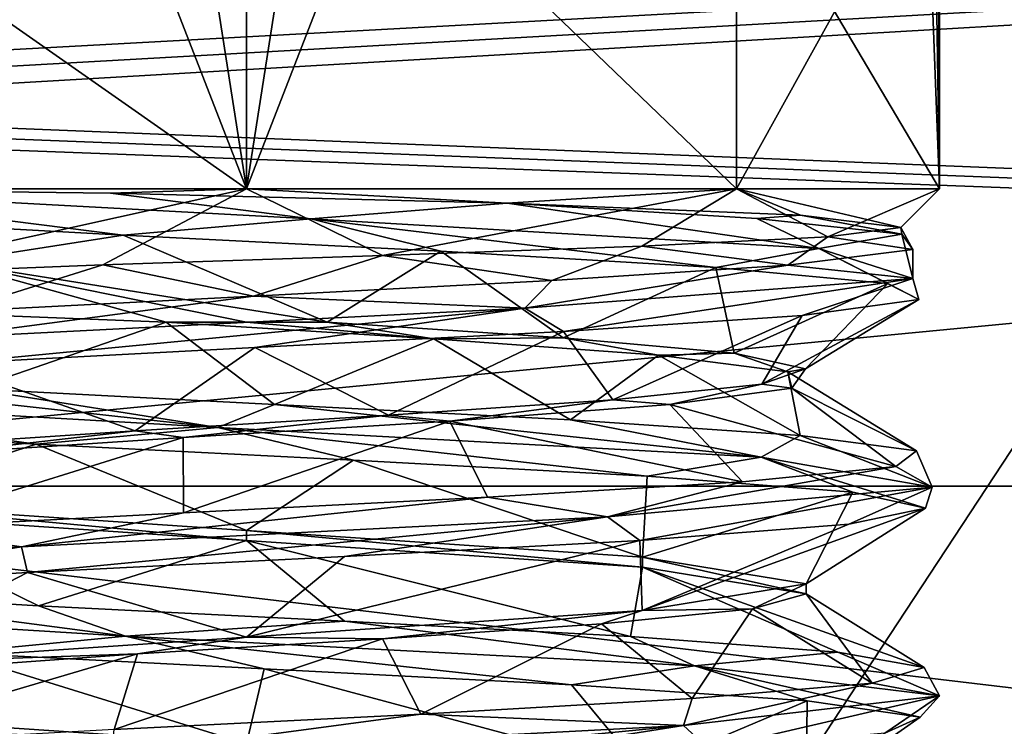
# Model space of a CAD drawing. Header units: millimetres. Extents: x -75 to 0, y -130 to 133.
# Tile 38 of 121: x -68.85 to -65.16, y -22.52 to -19.87. Entities that reach past the tile are written whole.
import ezdxf

# ---------------------------------------------------------------- set-up
doc = ezdxf.new("R2010")
doc.units = ezdxf.units.MM
doc.header["$LTSCALE"] = 65.185185
for name, color, linetype in [('1104', 7, 'CONTINUOUS'), ('1105', 7, 'CONTINUOUS'), ('1319', 7, 'CONTINUOUS'), ('1320', 7, 'CONTINUOUS'), ('1321', 7, 'CONTINUOUS'), ('1323', 7, 'CONTINUOUS'), ('1337', 7, 'CONTINUOUS'), ('1338', 7, 'CONTINUOUS'), ('1339', 7, 'CONTINUOUS'), ('1340', 7, 'CONTINUOUS'), ('1451', 7, 'CONTINUOUS'), ('1461', 7, 'CONTINUOUS'), ('944', 7, 'CONTINUOUS'), ('946', 7, 'CONTINUOUS'), ('972', 7, 'CONTINUOUS'), ('973', 7, 'CONTINUOUS'), ('974', 7, 'CONTINUOUS'), ('977', 7, 'CONTINUOUS')]:
    doc.layers.add(name, color=color, linetype=linetype)

msp = doc.modelspace()

# ---------------------------------------------------------------- linework, layer by layer
at = {"layer": '1104', "linetype": 'CONTINUOUS'}
for points in [[(-72, -20.1471, -16.7888), (-71.75, -20.2012, -16.8525), (-35.5, -18.16, -14.1072), (-72, -20.1471, -16.7888)], [(-72, -19.1105, -15.4799), (-72, -20.1471, -16.7888), (-35.5, -18.16, -14.1072), (-72, -19.1105, -15.4799)], [(-71.75, -20.2012, -16.8525), (-71.5, -20.2555, -16.9161), (-35.5, -18.16, -14.1072), (-71.75, -20.2012, -16.8525)], [(-35.5, -18.16, -14.1072), (-71.5, -20.2555, -16.9161), (-71.5, -21.6152, -18.3848), (-35.5, -18.16, -14.1072)], [(-35.5, -21.6152, -18.3848), (-35.5, -18.16, -14.1072), (-71.5, -21.6152, -18.3848), (-35.5, -21.6152, -18.3848)], [(-35.5, -25.8928, -21.84), (-35.5, -21.6152, -18.3848), (-72, -25.8928, -21.84), (-35.5, -25.8928, -21.84)], [(-72, -25.8928, -21.84), (-35.5, -21.6152, -18.3848), (-72, -24.5201, -20.8895), (-72, -25.8928, -21.84)], [(-72, -24.5201, -20.8895), (-35.5, -21.6152, -18.3848), (-72, -23.2112, -19.8529), (-72, -24.5201, -20.8895)], [(-72, -23.2112, -19.8529), (-35.5, -21.6152, -18.3848), (-71.75, -23.1475, -19.7988), (-72, -23.2112, -19.8529)], [(-71.75, -23.1475, -19.7988), (-35.5, -21.6152, -18.3848), (-71.5, -23.0839, -19.7445), (-71.75, -23.1475, -19.7988)], [(-71.5, -23.0839, -19.7445), (-35.5, -21.6152, -18.3848), (-71.5, -21.6152, -18.3848), (-71.5, -23.0839, -19.7445)]]:
    msp.add_3dface(points, dxfattribs=at)
at = {"layer": '1105', "linetype": 'CONTINUOUS'}
for points in [[(-35.5, -18.16, 14.1072), (-35.5, -21.6152, 18.3848), (-72, -18.16, 14.1072), (-35.5, -18.16, 14.1072)], [(-72, -18.16, 14.1072), (-35.5, -21.6152, 18.3848), (-72, -19.1105, 15.4799), (-72, -18.16, 14.1072)], [(-72, -19.1105, 15.4799), (-35.5, -21.6152, 18.3848), (-72, -20.1471, 16.7888), (-72, -19.1105, 15.4799)], [(-72, -20.1471, 16.7888), (-35.5, -21.6152, 18.3848), (-71.75, -20.2012, 16.8525), (-72, -20.1471, 16.7888)], [(-71.75, -20.2012, 16.8525), (-35.5, -21.6152, 18.3848), (-71.5, -20.2555, 16.9161), (-71.75, -20.2012, 16.8525)], [(-71.5, -20.2555, 16.9161), (-35.5, -21.6152, 18.3848), (-71.5, -21.6152, 18.3848), (-71.5, -20.2555, 16.9161)], [(-35.5, -25.8928, 21.84), (-71.5, -23.0839, 19.7445), (-71.5, -21.6152, 18.3848), (-35.5, -25.8928, 21.84)], [(-35.5, -21.6152, 18.3848), (-35.5, -25.8928, 21.84), (-71.5, -21.6152, 18.3848), (-35.5, -21.6152, 18.3848)]]:
    msp.add_3dface(points, dxfattribs=at)
at = {"layer": '1319', "linetype": 'CONTINUOUS'}
for points in [[(-67.7585, -20.6118, -2.5888), (-69.8385, -20.5, -1.8385), (-68.4633, -20.6737, -2.5043), (-67.7585, -20.6118, -2.5888)], [(-69.8385, -20.5, -1.8385), (-67.7585, -20.6118, -2.5888), (-68.5102, -20.5163, -2.5328), (-69.8385, -20.5, -1.8385)], [(-68.4633, -20.6737, -2.5043), (-69.8385, -20.5, -1.8385), (-69.5536, -20.6135, -2.018), (-68.4633, -20.6737, -2.5043)], [(-68.5102, -20.5163, -2.5328), (-67.7585, -20.6118, -2.5888), (-67.0217, -20.5532, -2.3514), (-68.5102, -20.5163, -2.5328)], [(-67.7585, -20.6118, -2.5888), (-65.8532, -20.7237, -1.4667), (-67.0217, -20.5532, -2.3514), (-67.7585, -20.6118, -2.5888)], [(-67.0217, -20.5532, -2.3514), (-65.8532, -20.7237, -1.4667), (-66.0859, -20.6113, -1.68), (-67.0217, -20.5532, -2.3514)], [(-67.2712, -20.7339, -2.4403), (-67.7585, -20.6118, -2.5888), (-68.4633, -20.6737, -2.5043), (-67.2712, -20.7339, -2.4403)], [(-65.8532, -20.7237, -1.4667), (-67.7585, -20.6118, -2.5888), (-66.2392, -20.7942, -1.8401), (-65.8532, -20.7237, -1.4667)], [(-66.2392, -20.7942, -1.8401), (-67.7585, -20.6118, -2.5888), (-67.2712, -20.7339, -2.4403), (-66.2392, -20.7942, -1.8401)], [(-66.0859, -20.6113, -1.68), (-65.8532, -20.7237, -1.4667), (-65.5416, -20.6694, -0.665), (-66.0859, -20.6113, -1.68)], [(-65.8532, -20.7237, -1.4667), (-65.5006, -20.8355, 0.7161), (-65.5416, -20.6694, -0.665), (-65.8532, -20.7237, -1.4667)], [(-65.5416, -20.6694, -0.665), (-65.5006, -20.8355, 0.7161), (-65.5, -20.7275, 0.486), (-65.5416, -20.6694, -0.665)], [(-65.5942, -20.8544, -0.8355), (-65.8532, -20.7237, -1.4667), (-66.2392, -20.7942, -1.8401), (-65.5942, -20.8544, -0.8355)], [(-65.5006, -20.8355, 0.7161), (-65.8532, -20.7237, -1.4667), (-65.4777, -20.9147, 0.3526), (-65.5006, -20.8355, 0.7161)], [(-65.4777, -20.9147, 0.3526), (-65.8532, -20.7237, -1.4667), (-65.5942, -20.8544, -0.8355), (-65.4777, -20.9147, 0.3526)], [(-65.5, -20.7275, 0.486), (-65.5006, -20.8355, 0.7161), (-65.9698, -20.7855, 1.5376), (-65.5, -20.7275, 0.486)], [(-65.5006, -20.8355, 0.7161), (-66.9556, -20.9474, 2.381), (-65.9698, -20.7855, 1.5376), (-65.5006, -20.8355, 0.7161)], [(-65.9698, -20.7855, 1.5376), (-66.9556, -20.9474, 2.381), (-66.8547, -20.8436, 2.2747), (-65.9698, -20.7855, 1.5376)], [(-66.8547, -20.8436, 2.2747), (-66.9556, -20.9474, 2.381), (-67.9739, -20.9017, 2.5467), (-66.8547, -20.8436, 2.2747)], [(-66.9556, -20.9474, 2.381), (-65.5006, -20.8355, 0.7161), (-66.8113, -21.0352, 2.2524), (-66.9556, -20.9474, 2.381)], [(-66.8113, -21.0352, 2.2524), (-65.5006, -20.8355, 0.7161), (-65.9155, -20.9749, 1.4632), (-66.8113, -21.0352, 2.2524)], [(-65.9155, -20.9749, 1.4632), (-65.5006, -20.8355, 0.7161), (-65.4777, -20.9147, 0.3526), (-65.9155, -20.9749, 1.4632)], [(-66.9556, -20.9474, 2.381), (-69.166, -21.0592, 2.3239), (-67.9739, -20.9017, 2.5467), (-66.9556, -20.9474, 2.381)], [(-67.9739, -20.9017, 2.5467), (-69.166, -21.0592, 2.3239), (-69.0984, -20.9598, 2.2977), (-67.9739, -20.9017, 2.5467)], [(-69.166, -21.0592, 2.3239), (-66.9556, -20.9474, 2.381), (-69.1323, -21.1556, 2.2813), (-69.166, -21.0592, 2.3239)], [(-69.1323, -21.1556, 2.2813), (-66.9556, -20.9474, 2.381), (-67.9683, -21.0954, 2.5466), (-69.1323, -21.1556, 2.2813)], [(-67.9683, -21.0954, 2.5466), (-66.9556, -20.9474, 2.381), (-66.8113, -21.0352, 2.2524), (-67.9683, -21.0954, 2.5466)], [(-70.0682, -21.2829, -1.5757), (-68.1074, -21.3947, -2.5978), (-69.9482, -21.1921, -1.6404), (-70.0682, -21.2829, -1.5757)], [(-69.9482, -21.1921, -1.6404), (-68.1074, -21.3947, -2.5978), (-69.0263, -21.2502, -2.3308), (-69.9482, -21.1921, -1.6404)], [(-69.0263, -21.2502, -2.3308), (-68.1074, -21.3947, -2.5978), (-67.8946, -21.3083, -2.5446), (-69.0263, -21.2502, -2.3308)], [(-68.1074, -21.3947, -2.5978), (-70.0682, -21.2829, -1.5757), (-68.7893, -21.4569, -2.4214), (-68.1074, -21.3947, -2.5978)], [(-68.7893, -21.4569, -2.4214), (-70.0682, -21.2829, -1.5757), (-69.806, -21.3966, -1.7957), (-68.7893, -21.4569, -2.4214)], [(-68.1074, -21.3947, -2.5978), (-66.069, -21.5066, -1.7411), (-67.8946, -21.3083, -2.5446), (-68.1074, -21.3947, -2.5978)], [(-67.8946, -21.3083, -2.5446), (-66.069, -21.5066, -1.7411), (-66.7844, -21.3664, -2.238), (-67.8946, -21.3083, -2.5446)], [(-66.7844, -21.3664, -2.238), (-66.069, -21.5066, -1.7411), (-65.9229, -21.4244, -1.4736), (-66.7844, -21.3664, -2.238)], [(-67.5992, -21.5171, -2.515), (-68.1074, -21.3947, -2.5978), (-68.7893, -21.4569, -2.4214), (-67.5992, -21.5171, -2.515)], [(-66.069, -21.5066, -1.7411), (-68.1074, -21.3947, -2.5978), (-66.4971, -21.5774, -2.0561), (-66.069, -21.5066, -1.7411)], [(-66.4971, -21.5774, -2.0561), (-68.1074, -21.3947, -2.5978), (-67.5992, -21.5171, -2.515), (-66.4971, -21.5774, -2.0561)], [(-66.069, -21.5066, -1.7411), (-65.4272, -21.6184, 0.3749), (-65.9229, -21.4244, -1.4736), (-66.069, -21.5066, -1.7411)], [(-65.9229, -21.4244, -1.4736), (-65.4272, -21.6184, 0.3749), (-65.4861, -21.4825, -0.4079), (-65.9229, -21.4244, -1.4736)], [(-65.4861, -21.4825, -0.4079), (-65.4272, -21.6184, 0.3749), (-65.5635, -21.5406, 0.7412), (-65.4861, -21.4825, -0.4079)], [(-65.7253, -21.6376, -1.1453), (-66.069, -21.5066, -1.7411), (-66.4971, -21.5774, -2.0561), (-65.7253, -21.6376, -1.1453)], [(-65.4272, -21.6184, 0.3749), (-66.069, -21.5066, -1.7411), (-65.4533, -21.6978, 0.0171), (-65.4272, -21.6184, 0.3749)], [(-65.4533, -21.6978, 0.0171), (-66.069, -21.5066, -1.7411), (-65.7253, -21.6376, -1.1453), (-65.4533, -21.6978, 0.0171)], [(-65.4272, -21.6184, 0.3749), (-66.6461, -21.7303, 2.2197), (-65.5635, -21.5406, 0.7412), (-65.4272, -21.6184, 0.3749)], [(-65.5635, -21.5406, 0.7412), (-66.6461, -21.7303, 2.2197), (-66.1391, -21.5987, 1.7388), (-65.5635, -21.5406, 0.7412)], [(-66.1391, -21.5987, 1.7388), (-66.6461, -21.7303, 2.2197), (-67.0954, -21.6568, 2.3807), (-66.1391, -21.5987, 1.7388)], [(-66.6461, -21.7303, 2.2197), (-65.4272, -21.6184, 0.3749), (-66.5248, -21.8183, 2.0761), (-66.6461, -21.7303, 2.2197)], [(-66.5248, -21.8183, 2.0761), (-65.4272, -21.6184, 0.3749), (-65.7408, -21.7581, 1.1757), (-66.5248, -21.8183, 2.0761)], [(-65.7408, -21.7581, 1.1757), (-65.4272, -21.6184, 0.3749), (-65.4533, -21.6978, 0.0171), (-65.7408, -21.7581, 1.1757)], [(-66.6461, -21.7303, 2.2197), (-68.8442, -21.8421, 2.4591), (-67.0954, -21.6568, 2.3807), (-66.6461, -21.7303, 2.2197)], [(-67.0954, -21.6568, 2.3807), (-68.8442, -21.8421, 2.4591), (-68.2366, -21.7149, 2.5358), (-67.0954, -21.6568, 2.3807)], [(-68.2366, -21.7149, 2.5358), (-68.8442, -21.8421, 2.4591), (-69.3295, -21.7729, 2.1722), (-68.2366, -21.7149, 2.5358)], [(-68.8442, -21.8421, 2.4591), (-66.6461, -21.7303, 2.2197), (-68.8217, -21.9388, 2.4106), (-68.8442, -21.8421, 2.4591)], [(-68.8217, -21.9388, 2.4106), (-66.6461, -21.7303, 2.2197), (-67.633, -21.8786, 2.5202), (-68.8217, -21.9388, 2.4106)], [(-67.633, -21.8786, 2.5202), (-66.6461, -21.7303, 2.2197), (-66.5248, -21.8183, 2.0761), (-67.633, -21.8786, 2.5202)], [(-68.8442, -21.8421, 2.4591), (-70.4318, -21.9539, 0.92), (-69.3295, -21.7729, 2.1722), (-68.8442, -21.8421, 2.4591)], [(-70.4318, -21.9539, 0.92), (-68.8442, -21.8421, 2.4591), (-69.8299, -21.9991, 1.7713), (-70.4318, -21.9539, 0.92)], [(-69.8299, -21.9991, 1.7713), (-68.8442, -21.8421, 2.4591), (-68.8217, -21.9388, 2.4106), (-69.8299, -21.9991, 1.7713)], [(-70.2606, -22.0658, -1.2845), (-68.4544, -22.1776, -2.56), (-69.7686, -22.0053, -1.8325), (-70.2606, -22.0658, -1.2845)], [(-69.7686, -22.0053, -1.8325), (-68.4544, -22.1776, -2.56), (-68.7805, -22.0634, -2.4242), (-69.7686, -22.0053, -1.8325)], [(-68.4544, -22.1776, -2.56), (-70.2606, -22.0658, -1.2845), (-69.1016, -22.24, -2.2962), (-68.4544, -22.1776, -2.56)], [(-68.7805, -22.0634, -2.4242), (-68.4544, -22.1776, -2.56), (-67.6328, -22.1214, -2.5202), (-68.7805, -22.0634, -2.4242)], [(-68.4544, -22.1776, -2.56), (-66.3196, -22.2895, -1.984), (-67.6328, -22.1214, -2.5202), (-68.4544, -22.1776, -2.56)], [(-67.6328, -22.1214, -2.5202), (-66.3196, -22.2895, -1.984), (-66.5601, -22.1795, -2.1007), (-67.6328, -22.1214, -2.5202)], [(-67.9341, -22.3003, -2.5459), (-68.4544, -22.1776, -2.56), (-69.1016, -22.24, -2.2962), (-67.9341, -22.3003, -2.5459)], [(-66.3196, -22.2895, -1.984), (-68.4544, -22.1776, -2.56), (-66.7812, -22.3605, -2.2362), (-66.3196, -22.2895, -1.984)], [(-66.7812, -22.3605, -2.2362), (-68.4544, -22.1776, -2.56), (-67.9341, -22.3003, -2.5459), (-66.7812, -22.3605, -2.2362)], [(-66.5601, -22.1795, -2.1007), (-66.3196, -22.2895, -1.984), (-65.782, -22.2376, -1.2516), (-66.5601, -22.1795, -2.1007)], [(-66.3196, -22.2895, -1.984), (-65.4001, -22.4013, 0.0269), (-65.782, -22.2376, -1.2516), (-66.3196, -22.2895, -1.984)], [(-65.782, -22.2376, -1.2516), (-65.4001, -22.4013, 0.0269), (-65.4574, -22.2957, -0.1465), (-65.782, -22.2376, -1.2516)], [(-65.8961, -22.4208, -1.4351), (-66.3196, -22.2895, -1.984), (-66.7812, -22.3605, -2.2362), (-65.8961, -22.4208, -1.4351)], [(-65.4001, -22.4013, 0.0269), (-66.3196, -22.2895, -1.984), (-65.4732, -22.481, -0.3187), (-65.4001, -22.4013, 0.0269)], [(-65.4732, -22.481, -0.3187), (-66.3196, -22.2895, -1.984), (-65.8961, -22.4208, -1.4351), (-65.4732, -22.481, -0.3187)], [(-65.4574, -22.2957, -0.1465), (-65.4001, -22.4013, 0.0269), (-65.6529, -22.3538, 0.9885), (-65.4574, -22.2957, -0.1465)], [(-65.4001, -22.4013, 0.0269), (-66.361, -22.5132, 2.0183), (-65.6529, -22.3538, 0.9885), (-65.4001, -22.4013, 0.0269)], [(-65.6529, -22.3538, 0.9885), (-66.361, -22.5132, 2.0183), (-66.3283, -22.4118, 1.9214), (-65.6529, -22.3538, 0.9885)], [(-66.3283, -22.4118, 1.9214), (-66.361, -22.5132, 2.0183), (-67.3457, -22.4699, 2.4613), (-66.3283, -22.4118, 1.9214)], [(-66.361, -22.5132, 2.0183), (-65.4001, -22.4013, 0.0269), (-66.2641, -22.6015, 1.8635), (-66.361, -22.5132, 2.0183)], [(-66.2641, -22.6015, 1.8635), (-65.4001, -22.4013, 0.0269), (-65.6056, -22.5413, 0.8677), (-66.2641, -22.6015, 1.8635)], [(-65.6056, -22.5413, 0.8677), (-65.4001, -22.4013, 0.0269), (-65.4732, -22.481, -0.3187), (-65.6056, -22.5413, 0.8677)], [(-66.361, -22.5132, 2.0183), (-68.5072, -22.625, 2.55), (-67.3457, -22.4699, 2.4613), (-66.361, -22.5132, 2.0183)], [(-67.3457, -22.4699, 2.4613), (-68.5072, -22.625, 2.55), (-68.4969, -22.528, 2.4979), (-67.3457, -22.4699, 2.4613)], [(-68.5072, -22.625, 2.55), (-66.361, -22.5132, 2.0183), (-68.4969, -22.722, 2.4979), (-68.5072, -22.625, 2.55)], [(-68.4969, -22.722, 2.4979), (-66.361, -22.5132, 2.0183), (-67.304, -22.6617, 2.4498), (-68.4969, -22.722, 2.4979)], [(-67.304, -22.6617, 2.4498), (-66.361, -22.5132, 2.0183), (-66.2641, -22.6015, 1.8635), (-67.304, -22.6617, 2.4498)]]:
    msp.add_3dface(points, dxfattribs=at)
at = {"layer": '1320', "linetype": 'CONTINUOUS'}
for points in [[(-67.0217, -20.5532, -2.3514), (-66.0859, -20.6113, -1.68), (-65.9212, -20.5989, -1.3908), (-67.0217, -20.5532, -2.3514)], [(-66.0859, -20.6113, -1.68), (-65.5416, -20.6694, -0.665), (-65.9212, -20.5989, -1.3908), (-66.0859, -20.6113, -1.68)], [(-65.9212, -20.5989, -1.3908), (-65.5416, -20.6694, -0.665), (-65.5447, -20.6447), (-65.9212, -20.5989, -1.3908)], [(-65.5447, -20.6447), (-65.5, -20.7275, 0.486), (-65.8196, -20.6796, 1.0507), (-65.5447, -20.6447)], [(-65.5416, -20.6694, -0.665), (-65.5, -20.7275, 0.486), (-65.5447, -20.6447), (-65.5416, -20.6694, -0.665)], [(-65.8196, -20.6796, 1.0507), (-65.9698, -20.7855, 1.5376), (-66.5168, -20.7147, 1.8681), (-65.8196, -20.6796, 1.0507)], [(-65.5, -20.7275, 0.486), (-65.9698, -20.7855, 1.5376), (-65.8196, -20.6796, 1.0507), (-65.5, -20.7275, 0.486)], [(-66.5168, -20.7147, 1.8681), (-66.8547, -20.8436, 2.2747), (-67.4901, -20.7499, 2.2941), (-66.5168, -20.7147, 1.8681)], [(-65.9698, -20.7855, 1.5376), (-66.8547, -20.8436, 2.2747), (-66.5168, -20.7147, 1.8681), (-65.9698, -20.7855, 1.5376)], [(-67.4901, -20.7499, 2.2941), (-67.9739, -20.9017, 2.5467), (-68.5397, -20.7852, 2.251), (-67.4901, -20.7499, 2.2941)], [(-66.8547, -20.8436, 2.2747), (-67.9739, -20.9017, 2.5467), (-67.4901, -20.7499, 2.2941), (-66.8547, -20.8436, 2.2747)], [(-68.5397, -20.7852, 2.251), (-69.0984, -20.9598, 2.2977), (-69.4528, -20.8206, 1.7564), (-68.5397, -20.7852, 2.251)], [(-67.9739, -20.9017, 2.5467), (-69.0984, -20.9598, 2.2977), (-68.5397, -20.7852, 2.251), (-67.9739, -20.9017, 2.5467)], [(-69.0263, -21.2502, -2.3308), (-68.302, -21, -2.0782), (-69.2226, -20.9638, -1.7517), (-69.0263, -21.2502, -2.3308)], [(-68.302, -21, -2.0782), (-69.0263, -21.2502, -2.3308), (-67.8946, -21.3083, -2.5446), (-68.302, -21, -2.0782)], [(-67.297, -21.0618, -1.9788), (-68.302, -21, -2.0782), (-67.8946, -21.3083, -2.5446), (-67.297, -21.0618, -1.9788)], [(-67.297, -21.0618, -1.9788), (-67.8946, -21.3083, -2.5446), (-66.7844, -21.3664, -2.238), (-67.297, -21.0618, -1.9788)], [(-66.4546, -21.1237, -1.4218), (-67.297, -21.0618, -1.9788), (-66.7844, -21.3664, -2.238), (-66.4546, -21.1237, -1.4218)], [(-66.4546, -21.1237, -1.4218), (-66.7844, -21.3664, -2.238), (-65.9229, -21.4244, -1.4736), (-66.4546, -21.1237, -1.4218)], [(-65.9696, -21.1855, -0.536), (-66.4546, -21.1237, -1.4218), (-65.9229, -21.4244, -1.4736), (-65.9696, -21.1855, -0.536)], [(-65.9541, -21.2473, 0.4738), (-65.9696, -21.1855, -0.536), (-65.4861, -21.4825, -0.4079), (-65.9541, -21.2473, 0.4738)], [(-65.9696, -21.1855, -0.536), (-65.9229, -21.4244, -1.4736), (-65.4861, -21.4825, -0.4079), (-65.9696, -21.1855, -0.536)], [(-66.4119, -21.3092, 1.374), (-65.9541, -21.2473, 0.4738), (-65.5635, -21.5406, 0.7412), (-66.4119, -21.3092, 1.374)], [(-65.9541, -21.2473, 0.4738), (-65.4861, -21.4825, -0.4079), (-65.5635, -21.5406, 0.7412), (-65.9541, -21.2473, 0.4738)], [(-67.2369, -21.371, 1.9565), (-66.4119, -21.3092, 1.374), (-66.1391, -21.5987, 1.7388), (-67.2369, -21.371, 1.9565)], [(-66.4119, -21.3092, 1.374), (-65.5635, -21.5406, 0.7412), (-66.1391, -21.5987, 1.7388), (-66.4119, -21.3092, 1.374)], [(-68.2384, -21.4329, 2.0864), (-67.2369, -21.371, 1.9565), (-68.2366, -21.7149, 2.5358), (-68.2384, -21.4329, 2.0864)], [(-67.2369, -21.371, 1.9565), (-67.0954, -21.6568, 2.3807), (-68.2366, -21.7149, 2.5358), (-67.2369, -21.371, 1.9565)], [(-67.2369, -21.371, 1.9565), (-66.1391, -21.5987, 1.7388), (-67.0954, -21.6568, 2.3807), (-67.2369, -21.371, 1.9565)], [(-69.1848, -21.4947, 1.7339), (-68.2384, -21.4329, 2.0864), (-69.3295, -21.7729, 2.1722), (-69.1848, -21.4947, 1.7339)], [(-68.2384, -21.4329, 2.0864), (-68.2366, -21.7149, 2.5358), (-69.3295, -21.7729, 2.1722), (-68.2384, -21.4329, 2.0864)], [(-69.485, -21.7184, -1.4848), (-69.7686, -22.0053, -1.8325), (-68.7805, -22.0634, -2.4242), (-69.485, -21.7184, -1.4848)], [(-68, -21.8184, -2.1), (-69.485, -21.7184, -1.4848), (-68.7805, -22.0634, -2.4242), (-68, -21.8184, -2.1)], [(-68, -21.8184, -2.1), (-68.7805, -22.0634, -2.4242), (-67.6328, -22.1214, -2.5202), (-68, -21.8184, -2.1)], [(-66.515, -21.9184, -1.4848), (-68, -21.8184, -2.1), (-66.5601, -22.1795, -2.1007), (-66.515, -21.9184, -1.4848)], [(-68, -21.8184, -2.1), (-67.6328, -22.1214, -2.5202), (-66.5601, -22.1795, -2.1007), (-68, -21.8184, -2.1)], [(-66.515, -21.9184, -1.4848), (-66.5601, -22.1795, -2.1007), (-65.782, -22.2376, -1.2516), (-66.515, -21.9184, -1.4848)], [(-65.9, -22.0184), (-66.515, -21.9184, -1.4848), (-65.4574, -22.2957, -0.1465), (-65.9, -22.0184)], [(-66.515, -21.9184, -1.4848), (-65.782, -22.2376, -1.2516), (-65.4574, -22.2957, -0.1465), (-66.515, -21.9184, -1.4848)], [(-65.9, -22.0184), (-65.6529, -22.3538, 0.9885), (-66.1016, -22.0746, 0.8979), (-65.9, -22.0184)], [(-65.9, -22.0184), (-65.4574, -22.2957, -0.1465), (-65.6529, -22.3538, 0.9885), (-65.9, -22.0184)], [(-66.1016, -22.0746, 0.8979), (-66.3283, -22.4118, 1.9214), (-66.6678, -22.1309, 1.6233), (-66.1016, -22.0746, 0.8979)], [(-65.6529, -22.3538, 0.9885), (-66.3283, -22.4118, 1.9214), (-66.1016, -22.0746, 0.8979), (-65.6529, -22.3538, 0.9885)], [(-66.6678, -22.1309, 1.6233), (-67.3457, -22.4699, 2.4613), (-67.4898, -22.1871, 2.0371), (-66.6678, -22.1309, 1.6233)], [(-66.3283, -22.4118, 1.9214), (-67.3457, -22.4699, 2.4613), (-66.6678, -22.1309, 1.6233), (-66.3283, -22.4118, 1.9214)], [(-67.3457, -22.4699, 2.4613), (-68.4969, -22.528, 2.4979), (-67.4898, -22.1871, 2.0371), (-67.3457, -22.4699, 2.4613)], [(-67.4898, -22.1871, 2.0371), (-68.4969, -22.528, 2.4979), (-68.4097, -22.2434, 2.0596), (-67.4898, -22.1871, 2.0371)]]:
    msp.add_3dface(points, dxfattribs=at)
at = {"layer": '1321', "linetype": 'CONTINUOUS'}
for points in [[(-68.4633, -20.6737, -2.5043), (-69.5536, -20.6135, -2.018), (-69.1136, -20.7742, -2.0419), (-68.4633, -20.6737, -2.5043)], [(-67.698, -21, -2.0782), (-68.4633, -20.6737, -2.5043), (-69.1136, -20.7742, -2.0419), (-67.698, -21, -2.0782)], [(-67.698, -21, -2.0782), (-67.2712, -20.7339, -2.4403), (-68.4633, -20.6737, -2.5043), (-67.698, -21, -2.0782)], [(-67.698, -21, -2.0782), (-66.8123, -21.0582, -1.7319), (-67.2712, -20.7339, -2.4403), (-67.698, -21, -2.0782)], [(-66.8123, -21.0582, -1.7319), (-66.2392, -20.7942, -1.8401), (-67.2712, -20.7339, -2.4403), (-66.8123, -21.0582, -1.7319)], [(-66.8123, -21.0582, -1.7319), (-66.1702, -21.1163, -1.0304), (-66.2392, -20.7942, -1.8401), (-66.8123, -21.0582, -1.7319)], [(-66.1702, -21.1163, -1.0304), (-65.5942, -20.8544, -0.8355), (-66.2392, -20.7942, -1.8401), (-66.1702, -21.1163, -1.0304)], [(-66.1702, -21.1163, -1.0304), (-65.9033, -21.1745, -0.1177), (-65.5942, -20.8544, -0.8355), (-66.1702, -21.1163, -1.0304)], [(-65.9033, -21.1745, -0.1177), (-65.4777, -20.9147, 0.3526), (-65.5942, -20.8544, -0.8355), (-65.9033, -21.1745, -0.1177)], [(-65.9033, -21.1745, -0.1177), (-66.0664, -21.2326, 0.8192), (-65.4777, -20.9147, 0.3526), (-65.9033, -21.1745, -0.1177)], [(-66.0664, -21.2326, 0.8192), (-65.9155, -20.9749, 1.4632), (-65.4777, -20.9147, 0.3526), (-66.0664, -21.2326, 0.8192)], [(-66.626, -21.2908, 1.5881), (-66.8113, -21.0352, 2.2524), (-65.9155, -20.9749, 1.4632), (-66.626, -21.2908, 1.5881)], [(-66.0664, -21.2326, 0.8192), (-66.626, -21.2908, 1.5881), (-65.9155, -20.9749, 1.4632), (-66.0664, -21.2326, 0.8192)], [(-67.4674, -21.349, 2.0313), (-67.9683, -21.0954, 2.5466), (-66.8113, -21.0352, 2.2524), (-67.4674, -21.349, 2.0313)], [(-66.626, -21.2908, 1.5881), (-67.4674, -21.349, 2.0313), (-66.8113, -21.0352, 2.2524), (-66.626, -21.2908, 1.5881)], [(-68.418, -21.4071, 2.058), (-69.1323, -21.1556, 2.2813), (-67.9683, -21.0954, 2.5466), (-68.418, -21.4071, 2.058)], [(-67.4674, -21.349, 2.0313), (-68.418, -21.4071, 2.058), (-67.9683, -21.0954, 2.5466), (-67.4674, -21.349, 2.0313)], [(-68.418, -21.4071, 2.058), (-69.2829, -21.4653, 1.6626), (-69.1323, -21.1556, 2.2813), (-68.418, -21.4071, 2.058)], [(-69.485, -21.6816, -1.4848), (-68.7893, -21.4569, -2.4214), (-69.806, -21.3966, -1.7957), (-69.485, -21.6816, -1.4848)], [(-69.485, -21.6816, -1.4848), (-68, -21.7816, -2.1), (-68.7893, -21.4569, -2.4214), (-69.485, -21.6816, -1.4848)], [(-68, -21.7816, -2.1), (-67.5992, -21.5171, -2.515), (-68.7893, -21.4569, -2.4214), (-68, -21.7816, -2.1)], [(-68, -21.7816, -2.1), (-66.515, -21.8816, -1.4848), (-67.5992, -21.5171, -2.515), (-68, -21.7816, -2.1)], [(-66.515, -21.8816, -1.4848), (-66.4971, -21.5774, -2.0561), (-67.5992, -21.5171, -2.515), (-66.515, -21.8816, -1.4848)], [(-66.515, -21.8816, -1.4848), (-65.7253, -21.6376, -1.1453), (-66.4971, -21.5774, -2.0561), (-66.515, -21.8816, -1.4848)], [(-66.515, -21.8816, -1.4848), (-65.9, -21.9816), (-65.7253, -21.6376, -1.1453), (-66.515, -21.8816, -1.4848)], [(-65.9, -21.9816), (-65.4533, -21.6978, 0.0171), (-65.7253, -21.6376, -1.1453), (-65.9, -21.9816)], [(-65.4533, -21.6978, 0.0171), (-65.9, -21.9816), (-66.5151, -22.0816, 1.4849), (-65.4533, -21.6978, 0.0171)], [(-65.7408, -21.7581, 1.1757), (-65.4533, -21.6978, 0.0171), (-66.5151, -22.0816, 1.4849), (-65.7408, -21.7581, 1.1757)], [(-66.5248, -21.8183, 2.0761), (-65.7408, -21.7581, 1.1757), (-66.5151, -22.0816, 1.4849), (-66.5248, -21.8183, 2.0761)], [(-67.633, -21.8786, 2.5202), (-66.5248, -21.8183, 2.0761), (-68, -22.1816, 2.1), (-67.633, -21.8786, 2.5202)], [(-68, -22.1816, 2.1), (-66.5248, -21.8183, 2.0761), (-66.5151, -22.0816, 1.4849), (-68, -22.1816, 2.1)], [(-68.8217, -21.9388, 2.4106), (-67.633, -21.8786, 2.5202), (-68, -22.1816, 2.1), (-68.8217, -21.9388, 2.4106)], [(-69.8299, -21.9991, 1.7713), (-68.8217, -21.9388, 2.4106), (-69.4849, -22.2816, 1.4849), (-69.8299, -21.9991, 1.7713)], [(-69.4849, -22.2816, 1.4849), (-68.8217, -21.9388, 2.4106), (-68, -22.1816, 2.1), (-69.4849, -22.2816, 1.4849)], [(-68, -22.5816, -2.1), (-69.1016, -22.24, -2.2962), (-69.485, -22.4816, -1.4848), (-68, -22.5816, -2.1)], [(-67.9341, -22.3003, -2.5459), (-69.1016, -22.24, -2.2962), (-68, -22.5816, -2.1), (-67.9341, -22.3003, -2.5459)], [(-66.515, -22.6816, -1.4848), (-67.9341, -22.3003, -2.5459), (-68, -22.5816, -2.1), (-66.515, -22.6816, -1.4848)], [(-66.7812, -22.3605, -2.2362), (-67.9341, -22.3003, -2.5459), (-66.515, -22.6816, -1.4848), (-66.7812, -22.3605, -2.2362)], [(-65.8961, -22.4208, -1.4351), (-66.7812, -22.3605, -2.2362), (-66.515, -22.6816, -1.4848), (-65.8961, -22.4208, -1.4351)], [(-65.9, -22.7816), (-65.8961, -22.4208, -1.4351), (-66.515, -22.6816, -1.4848), (-65.9, -22.7816)], [(-65.4732, -22.481, -0.3187), (-65.8961, -22.4208, -1.4351), (-65.9, -22.7816), (-65.4732, -22.481, -0.3187)], [(-65.6056, -22.5413, 0.8677), (-65.4732, -22.481, -0.3187), (-65.9, -22.7816), (-65.6056, -22.5413, 0.8677)]]:
    msp.add_3dface(points, dxfattribs=at)
at = {"layer": '1323', "linetype": 'CONTINUOUS'}
for points in [[(-68.4097, -22.2434, 2.0596), (-69.5751, -22.5879, 2.0013), (-69.6233, -22.3309, 1.3322), (-68.4097, -22.2434, 2.0596)], [(-68.4097, -22.2434, 2.0596), (-68.4969, -22.528, 2.4979), (-69.5751, -22.5879, 2.0013), (-68.4097, -22.2434, 2.0596)]]:
    msp.add_3dface(points, dxfattribs=at)
at = {"layer": '1337', "linetype": 'CONTINUOUS'}
for points in [[(-68, -20.5, 2.6), (-69.4528, -20.8206, 1.7564), (-69.8385, -20.5, 1.8385), (-68, -20.5, 2.6)], [(-68.5397, -20.7852, 2.251), (-69.4528, -20.8206, 1.7564), (-68, -20.5, 2.6), (-68.5397, -20.7852, 2.251)], [(-67.4901, -20.7499, 2.2941), (-68.5397, -20.7852, 2.251), (-68, -20.5, 2.6), (-67.4901, -20.7499, 2.2941)], [(-66.1615, -20.5, 1.8385), (-67.4901, -20.7499, 2.2941), (-68, -20.5, 2.6), (-66.1615, -20.5, 1.8385)], [(-66.5168, -20.7147, 1.8681), (-67.4901, -20.7499, 2.2941), (-66.1615, -20.5, 1.8385), (-66.5168, -20.7147, 1.8681)], [(-65.8196, -20.6796, 1.0507), (-66.5168, -20.7147, 1.8681), (-66.1615, -20.5, 1.8385), (-65.8196, -20.6796, 1.0507)], [(-65.4, -20.5), (-65.8196, -20.6796, 1.0507), (-66.1615, -20.5, 1.8385), (-65.4, -20.5)], [(-65.5447, -20.6447), (-65.8196, -20.6796, 1.0507), (-65.4, -20.5), (-65.5447, -20.6447)], [(-69.2226, -20.9638, -1.7517), (-68.302, -21, -2.0782), (-69.1136, -20.7742, -2.0419), (-69.2226, -20.9638, -1.7517)], [(-68.302, -21, -2.0782), (-68, -21, -2.1), (-69.1136, -20.7742, -2.0419), (-68.302, -21, -2.0782)], [(-68, -21, -2.1), (-67.698, -21, -2.0782), (-69.1136, -20.7742, -2.0419), (-68, -21, -2.1)]]:
    msp.add_3dface(points, dxfattribs=at)
at = {"layer": '1338', "linetype": 'CONTINUOUS'}
for points in [[(-68, -17.3, 2.6), (-68, -20.5, 2.6), (-68.5, -19.2121, 2.5515), (-68, -17.3, 2.6)], [(-67.5, -19.2121, 2.5515), (-68, -20.5, 2.6), (-67.5, -17.3, 2.5515), (-67.5, -19.2121, 2.5515)], [(-67.5, -17.3, 2.5515), (-68, -20.5, 2.6), (-68, -17.3, 2.6), (-67.5, -17.3, 2.5515)], [(-65.4, -20.5), (-65.4485, -19.2121, 0.5), (-65.4, -17.3), (-65.4, -20.5)], [(-68, -20.5, 2.6), (-69.8385, -20.5, 1.8385), (-68.5, -19.2121, 2.5515), (-68, -20.5, 2.6)], [(-68.5, -19.2121, 2.5515), (-69.8385, -20.5, 1.8385), (-69.8385, -19.2121, 1.8385), (-68.5, -19.2121, 2.5515)], [(-66.1615, -20.5, 1.8385), (-68, -20.5, 2.6), (-67.5, -19.2121, 2.5515), (-66.1615, -20.5, 1.8385)], [(-66.1615, -19.2121, 1.8385), (-66.1615, -20.5, 1.8385), (-67.5, -19.2121, 2.5515), (-66.1615, -19.2121, 1.8385)], [(-65.4, -20.5), (-66.1615, -20.5, 1.8385), (-65.4485, -19.2121, 0.5), (-65.4, -20.5)], [(-65.4485, -19.2121, 0.5), (-66.1615, -20.5, 1.8385), (-66.1615, -19.2121, 1.8385), (-65.4485, -19.2121, 0.5)]]:
    msp.add_3dface(points, dxfattribs=at)
at = {"layer": '1339', "linetype": 'CONTINUOUS'}
for points in [[(-69.8385, -20.5, -1.8385), (-68.5102, -20.5163, -2.5328), (-68, -20.5, -2.6), (-69.8385, -20.5, -1.8385)], [(-68.5102, -20.5163, -2.5328), (-67.0217, -20.5532, -2.3514), (-68, -20.5, -2.6), (-68.5102, -20.5163, -2.5328)], [(-68, -20.5, -2.6), (-67.0217, -20.5532, -2.3514), (-66.1615, -20.5, -1.8385), (-68, -20.5, -2.6)], [(-67.0217, -20.5532, -2.3514), (-65.9212, -20.5989, -1.3908), (-66.1615, -20.5, -1.8385), (-67.0217, -20.5532, -2.3514)], [(-65.9212, -20.5989, -1.3908), (-65.5447, -20.6447), (-66.1615, -20.5, -1.8385), (-65.9212, -20.5989, -1.3908)], [(-65.5447, -20.6447), (-65.4, -20.5), (-66.1615, -20.5, -1.8385), (-65.5447, -20.6447)]]:
    msp.add_3dface(points, dxfattribs=at)
at = {"layer": '1340', "linetype": 'CONTINUOUS'}
for points in [[(-68.5, -19.2121, -2.5515), (-68, -20.5, -2.6), (-68.5, -17.3, -2.5515), (-68.5, -19.2121, -2.5515)], [(-68.5, -17.3, -2.5515), (-68, -20.5, -2.6), (-68, -17.3, -2.6), (-68.5, -17.3, -2.5515)], [(-68, -17.3, -2.6), (-68, -20.5, -2.6), (-67.5, -19.2121, -2.5515), (-68, -17.3, -2.6)], [(-65.4485, -19.2121, -0.5), (-65.4, -20.5), (-65.4485, -17.3, -0.5), (-65.4485, -19.2121, -0.5)], [(-65.4485, -17.3, -0.5), (-65.4, -20.5), (-65.4122, -17.3, -0.2512), (-65.4485, -17.3, -0.5)], [(-65.4, -20.5), (-65.4, -17.3), (-65.4122, -17.3, -0.2512), (-65.4, -20.5)], [(-69.8385, -20.5, -1.8385), (-68, -20.5, -2.6), (-69.8385, -19.2121, -1.8385), (-69.8385, -20.5, -1.8385)], [(-69.8385, -19.2121, -1.8385), (-68, -20.5, -2.6), (-68.5, -19.2121, -2.5515), (-69.8385, -19.2121, -1.8385)], [(-68, -20.5, -2.6), (-66.1615, -20.5, -1.8385), (-67.5, -19.2121, -2.5515), (-68, -20.5, -2.6)], [(-67.5, -19.2121, -2.5515), (-66.1615, -20.5, -1.8385), (-66.1615, -19.2121, -1.8385), (-67.5, -19.2121, -2.5515)], [(-66.1615, -20.5, -1.8385), (-65.4, -20.5), (-66.1615, -19.2121, -1.8385), (-66.1615, -20.5, -1.8385)], [(-66.1615, -19.2121, -1.8385), (-65.4, -20.5), (-65.4485, -19.2121, -0.5), (-66.1615, -19.2121, -1.8385)]]:
    msp.add_3dface(points, dxfattribs=at)
at = {"layer": '1451', "linetype": 'CONTINUOUS'}
for points in [[(-65.9, -21.9816), (-66.1016, -22.0746, 0.8979), (-66.5151, -22.0816, 1.4849), (-65.9, -21.9816)], [(-65.9, -21.9816), (-65.9, -22.0184), (-66.1016, -22.0746, 0.8979), (-65.9, -21.9816)], [(-67.4898, -22.1871, 2.0371), (-68, -22.1816, 2.1), (-66.5151, -22.0816, 1.4849), (-67.4898, -22.1871, 2.0371)], [(-66.6678, -22.1309, 1.6233), (-67.4898, -22.1871, 2.0371), (-66.5151, -22.0816, 1.4849), (-66.6678, -22.1309, 1.6233)], [(-66.1016, -22.0746, 0.8979), (-66.6678, -22.1309, 1.6233), (-66.5151, -22.0816, 1.4849), (-66.1016, -22.0746, 0.8979)], [(-68.4097, -22.2434, 2.0596), (-69.4849, -22.2816, 1.4849), (-68, -22.1816, 2.1), (-68.4097, -22.2434, 2.0596)], [(-67.4898, -22.1871, 2.0371), (-68.4097, -22.2434, 2.0596), (-68, -22.1816, 2.1), (-67.4898, -22.1871, 2.0371)], [(-69.4849, -22.2816, 1.4849), (-68.4097, -22.2434, 2.0596), (-69.6233, -22.3309, 1.3322), (-69.4849, -22.2816, 1.4849)]]:
    msp.add_3dface(points, dxfattribs=at)
at = {"layer": '1461', "linetype": 'CONTINUOUS'}
msp.add_3dface([(-68, -22.5816, -2.1), (-69.485, -22.4816, -1.4848), (-69.4849, -22.5184, -1.4849), (-68, -22.5816, -2.1)], dxfattribs=at)
at = {"layer": '944', "linetype": 'CONTINUOUS'}
for points in [[(-74.8, -63.8, -24), (-74.8, -16.2, -24), (-35.2, -63.8, -24), (-74.8, -63.8, -24)], [(-35.2, -63.8, -24), (-74.8, -16.2, -24), (-35.2, -16.2, -24), (-35.2, -63.8, -24)]]:
    msp.add_3dface(points, dxfattribs=at)
at = {"layer": '946', "linetype": 'CONTINUOUS'}
for points in [[(-74.8, -16.2, 24), (-74.8, -63.8, 24), (-35.2, -16.2, 24), (-74.8, -16.2, 24)], [(-35.2, -16.2, 24), (-74.8, -63.8, 24), (-35.2, -63.8, 24), (-35.2, -16.2, 24)]]:
    msp.add_3dface(points, dxfattribs=at)
at = {"layer": '972', "linetype": 'CONTINUOUS'}
for points in [[(-72, -19, -4), (-63.5, -19, -4), (-63.5, -31.9223, -4), (-72, -19, -4)], [(-72, -31.9223, -4), (-72, -19, -4), (-63.5, -31.9223, -4), (-72, -31.9223, -4)]]:
    msp.add_3dface(points, dxfattribs=at)
at = {"layer": '973', "linetype": 'CONTINUOUS'}
for points in [[(-72, -31.9223, 4), (-63.5, -31.9223, 4), (-63.5, -19, 4), (-72, -31.9223, 4)], [(-72, -19, 4), (-72, -31.9223, 4), (-63.5, -19, 4), (-72, -19, 4)]]:
    msp.add_3dface(points, dxfattribs=at)
at = {"layer": '974', "linetype": 'CONTINUOUS'}
for points in [[(-68.302, -21, -2.0782), (-67.297, -21.0618, -1.9788), (-68, -21, -2.1), (-68.302, -21, -2.0782)], [(-68, -21, -2.1), (-67.297, -21.0618, -1.9788), (-67.698, -21, -2.0782), (-68, -21, -2.1)], [(-67.698, -21, -2.0782), (-67.297, -21.0618, -1.9788), (-66.8123, -21.0582, -1.7319), (-67.698, -21, -2.0782)], [(-67.297, -21.0618, -1.9788), (-66.4546, -21.1237, -1.4218), (-66.8123, -21.0582, -1.7319), (-67.297, -21.0618, -1.9788)], [(-66.8123, -21.0582, -1.7319), (-66.4546, -21.1237, -1.4218), (-66.1702, -21.1163, -1.0304), (-66.8123, -21.0582, -1.7319)], [(-66.4546, -21.1237, -1.4218), (-65.9696, -21.1855, -0.536), (-66.1702, -21.1163, -1.0304), (-66.4546, -21.1237, -1.4218)], [(-66.1702, -21.1163, -1.0304), (-65.9696, -21.1855, -0.536), (-65.9033, -21.1745, -0.1177), (-66.1702, -21.1163, -1.0304)], [(-65.9033, -21.1745, -0.1177), (-65.9541, -21.2473, 0.4738), (-66.0664, -21.2326, 0.8192), (-65.9033, -21.1745, -0.1177)], [(-65.9696, -21.1855, -0.536), (-65.9541, -21.2473, 0.4738), (-65.9033, -21.1745, -0.1177), (-65.9696, -21.1855, -0.536)], [(-66.0664, -21.2326, 0.8192), (-66.4119, -21.3092, 1.374), (-66.626, -21.2908, 1.5881), (-66.0664, -21.2326, 0.8192)], [(-65.9541, -21.2473, 0.4738), (-66.4119, -21.3092, 1.374), (-66.0664, -21.2326, 0.8192), (-65.9541, -21.2473, 0.4738)], [(-66.626, -21.2908, 1.5881), (-67.2369, -21.371, 1.9565), (-67.4674, -21.349, 2.0313), (-66.626, -21.2908, 1.5881)], [(-66.4119, -21.3092, 1.374), (-67.2369, -21.371, 1.9565), (-66.626, -21.2908, 1.5881), (-66.4119, -21.3092, 1.374)], [(-67.4674, -21.349, 2.0313), (-68.2384, -21.4329, 2.0864), (-68.418, -21.4071, 2.058), (-67.4674, -21.349, 2.0313)], [(-67.2369, -21.371, 1.9565), (-68.2384, -21.4329, 2.0864), (-67.4674, -21.349, 2.0313), (-67.2369, -21.371, 1.9565)], [(-68.418, -21.4071, 2.058), (-69.1848, -21.4947, 1.7339), (-69.2829, -21.4653, 1.6626), (-68.418, -21.4071, 2.058)], [(-68.2384, -21.4329, 2.0864), (-69.1848, -21.4947, 1.7339), (-68.418, -21.4071, 2.058), (-68.2384, -21.4329, 2.0864)]]:
    msp.add_3dface(points, dxfattribs=at)
at = {"layer": '977', "linetype": 'CONTINUOUS'}
for points in [[(-68, -21.7816, -2.1), (-69.485, -21.6816, -1.4848), (-68, -21.8184, -2.1), (-68, -21.7816, -2.1)], [(-68, -21.8184, -2.1), (-69.485, -21.6816, -1.4848), (-69.485, -21.7184, -1.4848), (-68, -21.8184, -2.1)], [(-66.515, -21.8816, -1.4848), (-68, -21.7816, -2.1), (-66.515, -21.9184, -1.4848), (-66.515, -21.8816, -1.4848)], [(-66.515, -21.9184, -1.4848), (-68, -21.7816, -2.1), (-68, -21.8184, -2.1), (-66.515, -21.9184, -1.4848)], [(-65.9, -21.9816), (-66.515, -21.8816, -1.4848), (-65.9, -22.0184), (-65.9, -21.9816)], [(-65.9, -22.0184), (-66.515, -21.8816, -1.4848), (-66.515, -21.9184, -1.4848), (-65.9, -22.0184)]]:
    msp.add_3dface(points, dxfattribs=at)

doc.saveas('drawing.dxf')
